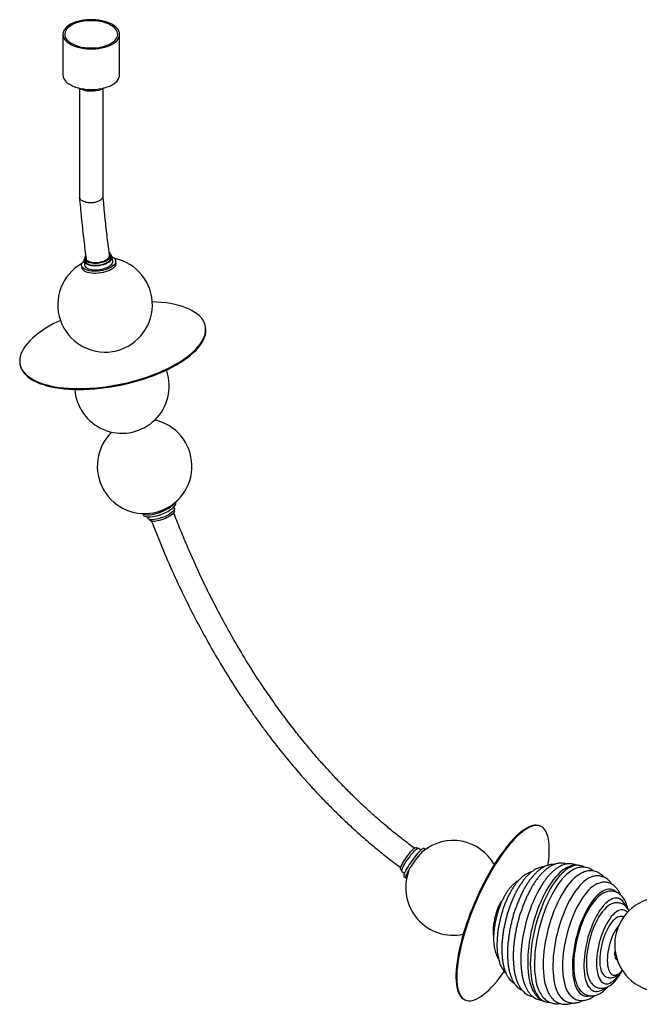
# Paper-space layout '_Trimétrica' of a CAD drawing. Header units: millimetres. Extents: x -807 to 289, y -387 to 652.
# Tile 1 of 2: x -807 to -153, y -387 to 652. Entities that reach past the tile are written whole.
import ezdxf

# ---------------------------------------------------------------- set-up
doc = ezdxf.new("R2010")
doc.units = ezdxf.units.MM

psp = doc.layouts.new('_Trimétrica')

# ---------------------------------------------------------------- linework, layer by layer
at = {"color": 7, "linetype": 'Continuous', "lineweight": 25}
for p, q in [((-761.8, 636.8), (-761.8, 594)), ((-701.8, 594), (-701.8, 636.8)), ((-744.3, 579.4), (-744.3, 465)), ((-719.3, 465.8), (-719.3, 579.4)), ((-739.4, 397.5), (-738.8, 393.1)), ((-738.7, 399.8), (-738.4, 397.6)), ((-710.7, 401.4), (-711, 403.6)), ((-709.1, 397.2), (-709.7, 401.6)), ((-705.7, 395.4), (-706, 397.6)), ((-742, 392.6), (-741.7, 390.4)), ((-611, 327.9), (-611.2, 328.8)), ((-807.1, 288.3), (-806.9, 287.4)), ((-643.9, 136.5), (-644.4, 137.8)), ((-642.6, 142), (-642.9, 142.8)), ((-677.2, 130.8), (-676.6, 129.2)), ((-672.5, 127.2), (-672, 125.9)), ((-644, 133.9), (-644.2, 134.4)), ((-670.4, 124.6), (-670.2, 124.1)), ((-256.9, -199.5), (-257.8, -199.1)), ((-387.4, -223), (-388.8, -222)), ((-383.4, -224.6), (-386.1, -222.6)), ((-378.7, -224), (-380.3, -222.9)), ((-405, -244.8), (-403.6, -245.7)), ((-403.6, -247.1), (-400.8, -249)), ((-401.4, -252.5), (-399.4, -253.9)), ((-178.5, -335.4), (-177.4, -335.5)), ((-177.7, -338.8), (-177.1, -336.9)), ((-337.3, -382.6), (-336.4, -383))]:
    psp.add_line(p, q, dxfattribs=at)
at = {"color": 7, "linetype": 'Continuous', "lineweight": 25, "flags": 128}
for points in [[(-745.8, 623.1), (-742.8, 622.4), (-739.8, 621.9), (-736.6, 621.6), (-733.4, 621.4), (-730.1, 621.4), (-726.9, 621.6), (-723.7, 621.9), (-720.6, 622.5), (-717.7, 623.2), (-714.9, 624), (-712.3, 625.1), (-710, 626.2), (-707.9, 627.5), (-706.1, 628.9), (-704.5, 630.4), (-703.4, 631.9), (-702.5, 633.5), (-702, 635.2), (-701.8, 636.8), (-702, 638.5), (-702.5, 640.2), (-703.4, 641.8), (-704.6, 643.3), (-706.1, 644.8), (-708, 646.2), (-710.1, 647.5), (-712.4, 648.6), (-715, 649.6), (-717.8, 650.5), (-720.7, 651.2), (-723.8, 651.7), (-727, 652.1), (-730.2, 652.2), (-733.5, 652.2), (-736.7, 652.1), (-739.9, 651.7), (-743, 651.2), (-745.9, 650.4), (-748.7, 649.6), (-751.3, 648.6), (-753.6, 647.4), (-755.7, 646.1), (-757.5, 644.8), (-759.1, 643.3), (-760.2, 641.7), (-761.1, 640.1), (-761.6, 638.5), (-761.8, 636.8), (-761.6, 635.1), (-761.1, 633.5), (-760.2, 631.8), (-759, 630.3), (-757.5, 628.8), (-755.6, 627.4), (-753.5, 626.2), (-751.2, 625), (-748.6, 624), (-745.8, 623.1)], [(-744.9, 624.1), (-742, 623.4), (-739, 622.9), (-736, 622.5), (-732.8, 622.4), (-729.7, 622.4), (-726.6, 622.6), (-723.5, 623), (-720.6, 623.6), (-717.8, 624.3), (-715.2, 625.2), (-712.7, 626.2), (-710.6, 627.4), (-708.7, 628.7), (-707, 630.1), (-705.7, 631.6), (-704.7, 633.1), (-704.1, 634.7), (-703.8, 636.3), (-703.9, 637.9), (-704.3, 639.5), (-705, 641.1), (-706.1, 642.6), (-707.6, 644), (-709.3, 645.4), (-711.3, 646.6), (-713.5, 647.7), (-716, 648.7), (-718.7, 649.6), (-721.6, 650.2), (-724.6, 650.7), (-727.6, 651.1), (-730.8, 651.2), (-733.9, 651.2), (-737, 651), (-740.1, 650.6), (-743, 650), (-745.8, 649.3), (-748.4, 648.4), (-750.9, 647.4), (-753, 646.2), (-754.9, 644.9), (-756.6, 643.5), (-757.9, 642.1), (-758.8, 640.5), (-759.5, 639), (-759.8, 637.3), (-759.7, 635.7), (-759.3, 634.1), (-758.5, 632.6), (-757.5, 631), (-756, 629.6), (-754.3, 628.2), (-752.3, 627), (-750, 625.9), (-747.6, 624.9), (-744.9, 624.1)], [(-761.8, 594), (-761.8, 593.9), (-761.6, 592.3), (-761.1, 590.6), (-760.2, 589), (-759, 587.4), (-757.5, 586), (-755.6, 584.6), (-753.5, 583.3), (-751.2, 582.2), (-748.6, 581.1), (-745.8, 580.3)], [(-745.8, 580.3), (-742.8, 579.6), (-739.8, 579.1), (-736.6, 578.7), (-733.4, 578.5), (-730.1, 578.5), (-726.9, 578.7), (-723.7, 579.1), (-720.6, 579.6), (-717.7, 580.3), (-714.9, 581.2), (-712.3, 582.2), (-710, 583.3), (-707.9, 584.6), (-706.1, 586), (-704.5, 587.5), (-703.4, 589), (-702.5, 590.7), (-702, 592.3), (-701.8, 594)], [(-718.1, 580.2), (-718.5, 580), (-720.1, 579), (-722.1, 578.2), (-724.2, 577.6), (-726.5, 577.1), (-728.9, 576.8), (-731.4, 576.6), (-733.8, 576.7), (-736.3, 576.9), (-738.6, 577.4), (-740.8, 578), (-742.8, 578.7), (-744.6, 579.6), (-745.5, 580.2)], [(-733.4, 395.8), (-731.5, 395.4), (-729.5, 395.2), (-727.3, 395.2), (-725.1, 395.3), (-722.9, 395.6), (-720.7, 396.1), (-718.7, 396.7), (-716.7, 397.4), (-715, 398.3), (-713.6, 399.2), (-712.5, 400.2), (-711.6, 401.3), (-711.1, 402.3), (-711, 403.4), (-711.2, 404.4), (-711.8, 405.3), (-712.7, 406.1)], [(-709.7, 401.8), (-709.4, 401.6), (-708, 400.8), (-707, 399.8), (-706.3, 398.8), (-706, 397.6), (-706, 396.5), (-706.3, 395.3), (-707, 394.1), (-708, 392.9), (-709.4, 391.8), (-711, 390.7), (-712.9, 389.7), (-714.9, 388.9), (-717.2, 388.1), (-719.6, 387.5), (-722.1, 387), (-724.6, 386.7), (-727.1, 386.6), (-729.5, 386.6), (-731.9, 386.8), (-734, 387.1), (-736, 387.6), (-737.8, 388.3), (-739.3, 389), (-740.4, 389.9), (-741.3, 390.9), (-741.8, 392), (-742, 393.2), (-741.8, 394.3), (-741.3, 395.5), (-740.4, 396.7), (-739.4, 397.7)], [(-705.7, 395.4), (-705.7, 394.3), (-706, 393.1), (-706.7, 391.9), (-707.7, 390.7), (-709.1, 389.6), (-710.7, 388.5), (-712.5, 387.5), (-714.6, 386.7), (-716.9, 385.9), (-719.3, 385.3), (-721.8, 384.8), (-724.3, 384.5), (-726.8, 384.4), (-729.2, 384.4), (-731.6, 384.6), (-733.7, 384.9), (-735.7, 385.4), (-737.5, 386.1), (-739, 386.8), (-740.1, 387.7), (-741, 388.7), (-741.5, 389.8), (-741.7, 390.4)], [(-738.7, 400.1), (-739.3, 399.1), (-739.5, 398), (-739.3, 397), (-738.8, 396), (-738, 395.1), (-736.8, 394.3), (-735.4, 393.6), (-733.7, 393.1)], [(-737.7, 402.8), (-737.7, 402.7), (-738.4, 401.7), (-738.7, 400.6), (-738.7, 399.6), (-738.3, 398.6), (-737.5, 397.7), (-736.4, 396.9), (-735, 396.3), (-733.4, 395.8)], [(-738.4, 397.6), (-738.4, 397.4), (-738, 396.4), (-737.2, 395.5), (-736.1, 394.7), (-734.7, 394.1), (-733.1, 393.5)], [(-737.3, 400), (-737, 399.1), (-736.3, 398.3), (-735.3, 397.5), (-734, 396.9), (-732.5, 396.4)], [(-733.7, 393.1), (-731.8, 392.7), (-729.8, 392.5), (-727.6, 392.5), (-725.3, 392.6), (-723, 392.8), (-720.8, 393.3), (-718.6, 393.9), (-716.6, 394.6), (-714.8, 395.4), (-713.2, 396.3), (-711.9, 397.3), (-710.8, 398.4), (-710.1, 399.4), (-709.7, 400.5), (-709.7, 401.6), (-710, 402.6), (-710.7, 403.5), (-711.1, 403.9)], [(-733.1, 393.5), (-731.2, 393.2), (-729.2, 393), (-727, 392.9), (-724.8, 393.1), (-722.6, 393.4), (-720.4, 393.9), (-718.4, 394.5), (-716.4, 395.2), (-714.7, 396.1), (-713.3, 397), (-712.1, 398), (-711.3, 399.1), (-710.8, 400.1), (-710.7, 401.2), (-710.7, 401.4)], [(-733.1, 388.7), (-731.2, 388.3), (-729.2, 388.1), (-727, 388), (-724.7, 388.2), (-722.4, 388.4), (-720.2, 388.9), (-718, 389.4), (-716, 390.2), (-714.2, 391), (-712.6, 391.9), (-711.3, 392.9), (-710.2, 394), (-709.5, 395), (-709.1, 396.1), (-709.1, 397.2)], [(-732.5, 396.4), (-730.7, 396), (-728.8, 395.9), (-726.8, 395.9), (-724.7, 396), (-722.6, 396.3), (-720.5, 396.8), (-718.6, 397.4), (-716.9, 398.2), (-715.4, 399), (-714.2, 400), (-713.3, 400.9), (-712.7, 401.9), (-712.5, 402.9), (-712.5, 403.4)], [(-738.8, 393.1), (-738.7, 392.5), (-738.2, 391.6), (-737.4, 390.7), (-736.2, 389.9), (-734.8, 389.2), (-733.1, 388.7)], [(-755.7, 263), (-750.4, 262.7), (-745.1, 262.7), (-739.6, 262.7), (-734, 263), (-728.3, 263.3), (-722.6, 263.9), (-716.8, 264.6), (-711, 265.5), (-705.2, 266.5), (-699.3, 267.6), (-693.6, 268.9), (-687.9, 270.4), (-682.2, 272), (-676.7, 273.7), (-671.2, 275.5), (-665.9, 277.4), (-660.8, 279.5), (-655.8, 281.7), (-651, 283.9), (-646.4, 286.2), (-642, 288.7), (-637.9, 291.1), (-634, 293.7), (-630.4, 296.3), (-627, 298.9), (-624, 301.6), (-621.2, 304.3), (-618.8, 307), (-616.6, 309.7), (-614.8, 312.5), (-613.4, 315.2), (-612.2, 317.8), (-611.4, 320.5), (-611, 323.1), (-610.9, 325.7), (-611.1, 328.1), (-611.7, 330.6), (-612.6, 332.9), (-613.9, 335.2), (-615.4, 337.3), (-617.4, 339.4), (-619.6, 341.4), (-622.2, 343.2), (-625.1, 344.9), (-628.2, 346.5), (-631.7, 348), (-635.4, 349.3), (-639.4, 350.5), (-643.6, 351.5), (-648, 352.4), (-652.7, 353.1), (-657.6, 353.7), (-662.6, 354.1), (-667.3, 354.4)], [(-764.3, 334.6), (-767.3, 333.2), (-771.9, 330.9), (-776.3, 328.5), (-780.4, 326), (-784.3, 323.4), (-787.9, 320.8), (-791.3, 318.2), (-794.3, 315.5), (-797.1, 312.8), (-799.5, 310.1), (-801.6, 307.4), (-803.5, 304.7), (-804.9, 302), (-806.1, 299.3), (-806.9, 296.6), (-807.3, 294), (-807.4, 291.5), (-807.2, 289), (-806.6, 286.5), (-805.7, 284.2), (-804.4, 281.9), (-802.8, 279.8), (-800.9, 277.7), (-798.7, 275.7), (-796.1, 273.9), (-793.2, 272.2), (-790.1, 270.6), (-786.6, 269.1), (-782.9, 267.8), (-778.9, 266.6), (-774.7, 265.6), (-770.2, 264.7), (-765.6, 264), (-760.7, 263.4), (-755.7, 263)], [(-755.5, 262.1), (-750.3, 261.9), (-744.9, 261.8), (-739.4, 261.8), (-733.8, 262.1), (-728.2, 262.5), (-722.4, 263), (-716.6, 263.7), (-710.8, 264.6), (-705, 265.6), (-699.2, 266.8), (-693.4, 268.1), (-687.7, 269.5), (-682, 271.1), (-676.5, 272.8), (-671, 274.6), (-665.7, 276.6), (-660.6, 278.6), (-655.6, 280.8), (-650.8, 283), (-646.2, 285.4), (-641.8, 287.8), (-637.7, 290.3), (-633.8, 292.8), (-630.2, 295.4), (-626.8, 298), (-623.8, 300.7), (-621, 303.4), (-618.6, 306.1), (-616.4, 308.9), (-614.6, 311.6), (-613.2, 314.3), (-612, 317), (-611.2, 319.6), (-610.8, 322.2), (-610.7, 324.8), (-610.9, 327.3), (-611, 327.9)], [(-806.9, 287.4), (-806.4, 285.7), (-805.5, 283.3), (-804.2, 281.1), (-802.6, 278.9), (-800.7, 276.8), (-798.5, 274.9), (-795.9, 273), (-793, 271.3), (-789.9, 269.7), (-786.4, 268.2), (-782.7, 266.9), (-778.7, 265.7), (-774.5, 264.7), (-770.1, 263.8), (-765.4, 263.1), (-760.5, 262.5), (-755.5, 262.1)], [(-650.9, 277.3), (-652, 281.3), (-652.4, 282.3)], [(-677, 130.8), (-676.9, 130.6), (-676.1, 130.1), (-674.9, 129.7), (-673.5, 129.5), (-671.8, 129.4), (-669.9, 129.5), (-667.9, 129.7), (-665.6, 130.1), (-663.3, 130.7), (-660.9, 131.4), (-658.5, 132.2), (-656.2, 133.1), (-653.9, 134.2), (-651.8, 135.3), (-649.8, 136.4), (-648, 137.6), (-646.5, 138.8), (-645.3, 139.9), (-644.3, 141.1), (-643.7, 142.1)], [(-676.6, 129.2), (-676.6, 129.1), (-676.1, 128.4), (-675.2, 127.9), (-674.1, 127.5), (-672.7, 127.2), (-671, 127.2), (-669.1, 127.2), (-667, 127.5), (-664.8, 127.9), (-662.5, 128.5), (-660.1, 129.2), (-657.7, 130), (-655.4, 130.9), (-653.1, 132), (-650.9, 133), (-649, 134.2), (-647.2, 135.4), (-645.7, 136.6), (-644.4, 137.7), (-643.5, 138.8), (-642.8, 139.9), (-642.5, 140.9), (-642.5, 141.8), (-642.6, 142)], [(-643.9, 136.5), (-643.8, 136.2), (-643.9, 135.4), (-644.2, 134.4), (-644.9, 133.5), (-645.9, 132.4), (-647.2, 131.4), (-648.7, 130.3), (-650.5, 129.2), (-652.4, 128.2), (-654.5, 127.3), (-656.6, 126.5), (-658.8, 125.7), (-660.9, 125.1), (-663, 124.7), (-665, 124.4)], [(-665, 124.4), (-666.7, 124.2), (-668.3, 124.2), (-669.7, 124.4), (-670.8, 124.8), (-671.5, 125.3), (-672, 125.9), (-672, 125.9)], [(-644, 133.9), (-643.9, 133.4), (-644.1, 132.5), (-644.6, 131.6), (-645.4, 130.6), (-646.5, 129.6), (-647.9, 128.6), (-649.6, 127.5), (-651.4, 126.5), (-653.4, 125.6), (-655.5, 124.7), (-657.6, 124), (-659.7, 123.4), (-661.7, 122.9), (-663.6, 122.6)], [(-663.6, 122.6), (-665.4, 122.5), (-666.9, 122.5), (-668.2, 122.7), (-669.2, 123.1), (-669.9, 123.6), (-670.2, 124.1)], [(-257.8, -199.1), (-259.2, -198.6), (-261.1, -198.3), (-263.1, -198.3), (-265.2, -198.7), (-267.4, -199.3), (-269.8, -200.3), (-272.2, -201.7), (-274.7, -203.3), (-277.3, -205.2), (-280, -207.4), (-282.7, -210), (-285.5, -212.8), (-288.4, -215.9), (-291.2, -219.2), (-294.1, -222.8), (-297, -226.7), (-299.9, -230.7), (-302.8, -235), (-305.6, -239.5), (-308.5, -244.1), (-311.3, -249), (-314, -253.9), (-316.7, -259), (-319.4, -264.2), (-321.9, -269.5), (-324.4, -274.9), (-326.8, -280.3), (-329, -285.8), (-331.2, -291.3), (-333.2, -296.8), (-335.1, -302.2), (-336.9, -307.7), (-338.6, -313), (-340.1, -318.3), (-341.4, -323.5), (-342.6, -328.6), (-343.7, -333.5), (-344.5, -338.3), (-345.2, -342.9), (-345.8, -347.4), (-346.2, -351.6), (-346.4, -355.7), (-346.4, -359.5), (-346.3, -363), (-345.9, -366.3), (-345.5, -369.4), (-344.8, -372.1)], [(-249.2, -240.6), (-248.9, -239.1), (-248.4, -234.7), (-248, -230.5), (-247.8, -226.4), (-247.8, -222.6), (-247.9, -219.1), (-248.2, -215.7), (-248.7, -212.7), (-249.4, -209.9), (-250.2, -207.5), (-251.2, -205.3), (-252.3, -203.4), (-253.6, -201.8), (-255, -200.5), (-256.6, -199.6), (-258.4, -199), (-260.2, -198.7), (-262.2, -198.7), (-264.3, -199), (-266.6, -199.7), (-268.9, -200.7), (-271.3, -202), (-273.9, -203.7), (-276.5, -205.6), (-279.1, -207.8), (-281.9, -210.4), (-284.7, -213.2), (-287.5, -216.3), (-290.3, -219.6), (-293.2, -223.2), (-296.1, -227), (-299, -231.1), (-301.9, -235.4), (-304.8, -239.9), (-307.6, -244.5), (-310.4, -249.3), (-313.2, -254.3), (-315.9, -259.4), (-318.5, -264.6), (-321, -269.9), (-323.5, -275.3), (-325.9, -280.7), (-328.2, -286.2), (-330.3, -291.7), (-332.4, -297.1), (-334.3, -302.6), (-336.1, -308), (-337.7, -313.4), (-339.2, -318.7), (-340.5, -323.9), (-341.7, -329), (-342.8, -333.9), (-343.7, -338.7), (-344.4, -343.3), (-344.9, -347.8), (-345.3, -352), (-345.5, -356), (-345.5, -359.8), (-345.4, -363.4), (-345.1, -366.7), (-344.6, -369.8), (-343.9, -372.5)], [(-405, -244.8), (-405, -244.8), (-405.1, -244.4), (-405.1, -243.8), (-404.8, -242.9), (-404.4, -241.7), (-403.7, -240.4), (-402.9, -238.8), (-401.9, -237.2), (-400.7, -235.4), (-399.5, -233.5), (-398.2, -231.7), (-396.9, -229.9), (-395.6, -228.2), (-394.3, -226.6), (-393, -225.2), (-391.9, -224.1), (-390.9, -223.1), (-390.1, -222.5), (-389.4, -222.1), (-388.9, -222), (-388.8, -222)], [(-403.6, -247.1), (-403.6, -247), (-403.8, -246.6), (-403.7, -245.9), (-403.4, -244.9), (-402.9, -243.7), (-402.2, -242.3), (-401.3, -240.7), (-400.3, -239), (-399.2, -237.2), (-397.9, -235.3), (-396.6, -233.4), (-395.3, -231.6), (-393.9, -229.8), (-392.6, -228.2), (-391.3, -226.7), (-390.1, -225.4), (-389, -224.3), (-388, -223.5), (-387.2, -222.9), (-386.6, -222.6), (-386.2, -222.6), (-386.1, -222.6)], [(-380.3, -222.9), (-380.3, -222.9), (-380.8, -222.9), (-381.4, -223.1), (-382.2, -223.6), (-383.2, -224.4), (-384.3, -225.5), (-385.6, -226.8), (-387, -228.3), (-388.4, -230), (-389.9, -231.9), (-391.4, -233.8), (-392.9, -235.9), (-394.3, -238), (-395.7, -240), (-397, -242), (-398.2, -244), (-399.2, -245.8)], [(-379.6, -224.7), (-380.2, -225.1), (-381.2, -225.9), (-382.3, -226.9), (-383.6, -228.3), (-385, -229.8), (-386.4, -231.5), (-387.9, -233.3), (-389.4, -235.3), (-390.9, -237.3), (-392.3, -239.4), (-393.7, -241.5), (-395, -243.5), (-396.2, -245.4), (-397.2, -247.2)], [(-399.2, -245.8), (-400.1, -247.5), (-400.8, -248.9), (-401.2, -250.2), (-401.5, -251.2), (-401.6, -251.9), (-401.5, -252.4), (-401.4, -252.5)], [(-397.2, -247.2), (-398.1, -248.9), (-398.7, -250.4), (-399.2, -251.6), (-399.5, -252.6), (-399.6, -253.4), (-399.5, -253.8), (-399.1, -254), (-398.6, -253.9), (-398.2, -253.8)], [(-232.7, -245.3), (-234.1, -246.3), (-236.5, -248.3), (-238.8, -250.6), (-241.2, -253.2), (-243.5, -256), (-245.8, -259.2), (-248.1, -262.6), (-250.3, -266.2), (-252.4, -270.1), (-254.5, -274.2), (-256.4, -278.4), (-258.3, -282.9), (-260.1, -287.4), (-261.7, -292.1), (-263.3, -296.9), (-264.7, -301.7), (-266, -306.6), (-267.1, -311.6), (-268.1, -316.5), (-268.9, -321.4), (-269.5, -326.3), (-270.1, -331.1), (-270.4, -335.8), (-270.6, -340.4), (-270.6, -344.8), (-270.5, -349.1), (-270.1, -353.2), (-269.7, -357.1), (-269, -360.8), (-268.2, -364.3), (-267.3, -367.5), (-266.2, -370.4), (-265, -372.9)], [(-214.8, -241.1), (-216.5, -240.8), (-218.6, -240.7), (-220.8, -241), (-223.1, -241.6), (-225.4, -242.6), (-227.7, -243.9), (-230.1, -245.5), (-232.5, -247.5), (-234.9, -249.7), (-237.2, -252.3), (-239.6, -255.1), (-241.9, -258.3), (-244.2, -261.6), (-246.5, -265.3), (-248.6, -269.1), (-250.7, -273.2), (-252.8, -277.5), (-254.7, -281.9), (-256.5, -286.5), (-258.2, -291.2), (-259.8, -296), (-261.3, -300.8), (-262.6, -305.8), (-263.8, -310.8), (-264.8, -315.8), (-265.7, -320.7), (-266.4, -325.7), (-267, -330.5), (-267.4, -335.3), (-267.7, -340), (-267.8, -344.6), (-267.7, -349), (-267.4, -353.2), (-267, -357.3), (-266.5, -361.1), (-265.7, -364.7), (-264.9, -368.1), (-263.8, -371.2), (-262.6, -374), (-261.3, -376.5), (-259.9, -378.7), (-258.3, -380.6), (-256.6, -382.2), (-254.8, -383.5), (-252.8, -384.4), (-251.4, -384.9)], [(-222.8, -245.5), (-224.6, -246.5), (-226.9, -248.2), (-229.3, -250.1), (-231.7, -252.4), (-234, -255), (-236.3, -257.9), (-238.6, -261), (-240.9, -264.4), (-243.1, -268.1), (-245.2, -271.9), (-247.3, -276), (-249.3, -280.3), (-251.1, -284.7), (-252.9, -289.3), (-254.6, -293.9), (-256.1, -298.7), (-257.5, -303.6), (-258.8, -308.5), (-259.9, -313.4), (-260.9, -318.3), (-261.7, -323.3), (-262.4, -328.1), (-262.9, -332.9), (-263.2, -337.6), (-263.4, -342.2), (-263.4, -346.7), (-263.3, -351), (-263, -355.1), (-262.5, -359), (-261.8, -362.7), (-261.1, -366.1), (-260.1, -369.3), (-259, -372.3), (-257.8, -374.9), (-256.5, -377.1)], [(-217.7, -251.3), (-219.2, -252.4), (-221.5, -254.4), (-223.8, -256.7), (-226.1, -259.3), (-228.4, -262.2), (-230.6, -265.3), (-232.8, -268.7), (-235, -272.4), (-237.1, -276.2), (-239.1, -280.3), (-241, -284.5), (-242.8, -288.9), (-244.5, -293.4), (-246.1, -298), (-247.6, -302.7), (-248.9, -307.5), (-250.1, -312.3), (-251.1, -317.2), (-252.1, -322), (-252.8, -326.8), (-253.4, -331.6), (-253.8, -336.3), (-254.1, -340.8), (-254.2, -345.3), (-254.2, -349.6), (-254, -353.7), (-253.6, -357.7), (-253.1, -361.4), (-252.4, -365), (-251.5, -368.2), (-250.5, -371.2), (-249.4, -374), (-249, -374.7)], [(-202.7, -252.8), (-204, -253.3), (-206.3, -254.4), (-208.5, -255.8), (-210.8, -257.6), (-213.1, -259.6), (-215.4, -262), (-217.7, -264.7), (-219.9, -267.6), (-222.1, -270.8), (-224.3, -274.3), (-226.4, -278), (-228.4, -281.9), (-230.3, -286), (-232.2, -290.2), (-233.9, -294.6), (-235.5, -299.2), (-237, -303.8), (-238.4, -308.5), (-239.6, -313.2), (-240.7, -318), (-241.6, -322.8), (-242.4, -327.6), (-243.1, -332.3), (-243.5, -336.9), (-243.8, -341.5), (-244, -345.9), (-243.9, -350.2), (-243.8, -354.3), (-243.4, -358.2), (-242.9, -361.9), (-242.2, -365.4), (-241.4, -368.6), (-240.4, -371.6), (-239.3, -374.3), (-238, -376.7), (-236.6, -378.9), (-235.4, -380.3)], [(-256, -262), (-256.4, -262.7), (-258.6, -266.3), (-260.7, -270.2), (-262.7, -274.2), (-264.6, -278.5), (-266.4, -282.8), (-268.1, -287.4), (-269.7, -292), (-271.2, -296.7), (-272.5, -301.5), (-273.7, -306.3), (-274.8, -311.2), (-275.7, -316), (-276.4, -320.8), (-277, -325.6), (-277.5, -330.2), (-277.7, -334.8), (-277.8, -339.3), (-277.8, -343.6), (-277.7, -345)], [(-196.8, -260.1), (-197.6, -260.4), (-199.7, -261.6), (-201.9, -263.1), (-204.1, -265), (-206.3, -267.1), (-208.5, -269.5), (-210.7, -272.2), (-212.8, -275.2), (-214.9, -278.5), (-216.9, -282), (-218.9, -285.6), (-220.7, -289.5), (-222.5, -293.6), (-224.2, -297.8), (-225.8, -302.1), (-227.2, -306.5), (-228.5, -311.1), (-229.7, -315.6), (-230.8, -320.2), (-231.7, -324.8), (-232.4, -329.4), (-233, -333.9), (-233.4, -338.3), (-233.7, -342.7), (-233.8, -346.9), (-233.7, -350.9), (-233.5, -354.8), (-233.1, -358.5), (-232.5, -362), (-231.8, -365.3), (-231, -368.3), (-229.9, -371), (-228.8, -373.5), (-227.5, -375.6), (-226.7, -376.7)], [(-177.1, -268.9), (-177.9, -268.2), (-179.5, -267.1), (-181.2, -266.4), (-183, -266), (-184.9, -265.9), (-186.9, -266.2), (-188.9, -266.9), (-191, -267.9), (-193.1, -269.2), (-195.2, -270.8), (-197.4, -272.8), (-199.5, -275.1), (-201.6, -277.7), (-203.6, -280.5), (-205.7, -283.6), (-207.6, -286.9), (-209.5, -290.5), (-211.3, -294.3), (-213, -298.2), (-214.6, -302.3), (-216.1, -306.5), (-217.5, -310.8), (-218.8, -315.1), (-219.9, -319.6), (-220.8, -324), (-221.6, -328.4), (-222.3, -332.8), (-222.7, -337.1), (-223.1, -341.4), (-223.2, -345.5), (-223.2, -349.5), (-223, -353.3), (-222.7, -356.9), (-222.2, -360.3), (-221.5, -363.5), (-220.7, -366.4), (-219.7, -369), (-218.6, -371.4), (-217.3, -373.5), (-215.9, -375.2), (-214.4, -376.6), (-212.8, -377.7), (-211.1, -378.5), (-209.2, -378.9), (-207.3, -378.9), (-205.4, -378.6), (-205, -378.5)], [(-192, -270.9), (-193.9, -272.2), (-196, -273.9), (-198, -275.9), (-200.1, -278.3), (-202.1, -280.9), (-204.1, -283.8), (-206.1, -286.9), (-208, -290.3), (-209.8, -293.8), (-211.5, -297.6), (-213.1, -301.5), (-214.6, -305.6), (-216, -309.7), (-217.3, -314), (-218.4, -318.3), (-219.4, -322.6), (-220.2, -327), (-220.9, -331.3), (-221.4, -335.5), (-221.7, -339.7), (-221.9, -343.7), (-221.9, -347.6), (-221.8, -351.3), (-221.4, -354.9), (-221, -358.2), (-220.3, -361.4), (-219.5, -364.2), (-218.6, -366.8), (-217.5, -369.1), (-217.2, -369.6)], [(-167, -283.9), (-168, -281.7), (-169.2, -279.8), (-170.5, -278.3), (-171.9, -277), (-173.5, -276.1), (-175.1, -275.5), (-176.9, -275.3), (-178.7, -275.4), (-180.5, -275.9), (-182.4, -276.7), (-184.4, -277.8), (-186.4, -279.3), (-188.3, -281.1), (-190.3, -283.1), (-192.3, -285.5), (-194.2, -288.2), (-196.1, -291.1), (-197.9, -294.2), (-199.6, -297.6), (-201.3, -301.2), (-202.9, -304.9), (-204.3, -308.7), (-205.6, -312.7), (-206.9, -316.7), (-207.9, -320.8), (-208.9, -325), (-209.6, -329.1), (-210.3, -333.2), (-210.7, -337.2), (-211, -341.2), (-211.2, -345), (-211.1, -348.7), (-211, -352.2), (-210.6, -355.5), (-210.1, -358.7), (-209.4, -361.5), (-208.6, -364.1), (-207.6, -366.5), (-206.5, -368.5), (-205.2, -370.2), (-203.8, -371.7), (-202.4, -372.7), (-200.8, -373.5), (-199.1, -373.9), (-197.3, -374), (-195.5, -373.7), (-193.6, -373), (-191.6, -372.1), (-189.7, -370.8), (-188.7, -370)], [(-183, -282), (-184, -282.5), (-185.8, -283.8), (-187.7, -285.3), (-189.5, -287.2), (-191.4, -289.4), (-193.2, -291.8), (-195, -294.5), (-196.7, -297.5), (-198.3, -300.6), (-199.9, -304), (-201.3, -307.5), (-202.7, -311.1), (-203.9, -314.9), (-205, -318.7), (-206, -322.5), (-206.8, -326.4), (-207.5, -330.3), (-208, -334.1), (-208.3, -337.9), (-208.5, -341.5), (-208.6, -345), (-208.4, -348.4), (-208.1, -351.5), (-207.7, -354.5), (-207, -357.2), (-206.3, -359.7), (-205.3, -361.9), (-204.3, -363.8), (-203.9, -364.3)], [(-165.2, -290.4), (-166, -289.6), (-167.3, -288.7), (-168.8, -288), (-170.3, -287.7), (-171.9, -287.7), (-173.5, -288.1), (-175.2, -288.8), (-176.9, -289.9), (-178.7, -291.2), (-180.4, -292.9), (-182.2, -294.9), (-183.9, -297.2), (-185.6, -299.7), (-187.2, -302.5), (-188.7, -305.4), (-190.2, -308.6), (-191.6, -311.9), (-192.8, -315.4), (-194, -318.9), (-195, -322.6), (-195.8, -326.2), (-196.6, -329.9), (-197.1, -333.5), (-197.5, -337.1), (-197.8, -340.6), (-197.9, -343.9), (-197.8, -347.2), (-197.5, -350.2), (-197.1, -353), (-196.6, -355.6), (-195.8, -358), (-195, -360), (-194, -361.8), (-192.8, -363.3), (-191.6, -364.4), (-190.2, -365.3), (-188.7, -365.7), (-187.2, -365.9), (-185.6, -365.7), (-183.9, -365.1), (-182.2, -364.2), (-180.4, -363), (-178.7, -361.5), (-176.9, -359.7), (-175.2, -357.5), (-173.5, -355.1), (-173.3, -354.9)], [(-172.6, -294.7), (-172.8, -294.7), (-174.3, -295), (-175.8, -295.6), (-177.4, -296.6), (-179, -297.9), (-180.6, -299.5), (-182.2, -301.4), (-183.8, -303.6), (-185.3, -306), (-186.7, -308.7), (-188.1, -311.5), (-189.3, -314.6), (-190.5, -317.7), (-191.5, -321), (-192.4, -324.3), (-193.1, -327.7), (-193.7, -331), (-194.1, -334.3), (-194.4, -337.5), (-194.5, -340.6), (-194.4, -343.5), (-194.2, -346.3), (-193.8, -348.9), (-193.2, -351.2), (-192.5, -353.2), (-191.6, -354.9), (-190.6, -356.4), (-189.5, -357.5), (-188.8, -358)], [(-174.4, -304.4), (-175, -305.1), (-176.5, -307), (-177.9, -309.2), (-179.2, -311.7), (-180.5, -314.3), (-181.7, -317.1), (-182.8, -320), (-183.8, -323.1), (-184.6, -326.2), (-185.3, -329.3), (-185.8, -332.4), (-186.2, -335.5), (-186.4, -338.5), (-186.5, -341.4), (-186.4, -344.1), (-186.1, -346.6), (-185.7, -348.9), (-185.1, -350.9), (-184.3, -352.7), (-183.4, -354.2), (-182.4, -355.3), (-181.3, -356.2), (-180.1, -356.7), (-178.8, -356.8), (-177.4, -356.6), (-175.9, -356.1), (-174.4, -355.2), (-172.9, -354), (-171.4, -352.5), (-170.7, -351.6)], [(-178.6, -331.4), (-178.7, -332.8), (-178.7, -334.7), (-178.5, -336.4), (-178.1, -337.8), (-177.7, -339), (-177, -339.8), (-176.3, -340.4), (-176, -340.5)], [(-343.9, -372.5), (-343.1, -375), (-342.1, -377.2), (-341, -379.1), (-339.7, -380.7), (-338.3, -381.9), (-336.7, -382.9), (-334.9, -383.5), (-333.1, -383.8), (-331.1, -383.8), (-329, -383.4), (-326.7, -382.7), (-324.4, -381.7), (-322, -380.4), (-319.4, -378.8), (-316.8, -376.9), (-314.2, -374.6), (-311.4, -372.1), (-308.7, -369.3), (-305.8, -366.2), (-303, -362.9), (-300.1, -359.3), (-297.2, -355.4), (-295.3, -352.7)], [(-344.8, -372.1), (-344, -374.6), (-343, -376.8), (-341.9, -378.7), (-340.6, -380.3), (-339.1, -381.5), (-337.5, -382.5), (-337.3, -382.6)]]:
    psp.add_lwpolyline(points, dxfattribs=at)
at = {"color": 7, "linetype": 'Continuous', "lineweight": 25}
for centre, start, end in [((-717.2, 351.2), 119.2597, 78.7983), ((-699.4, 265.5), 184.1586, 13.7045), ((-675.4, 180.7), 134.1143, 77.5763), ((-349.4, -264.5), 29.5072, 129.0049), ((-349.4, -264.5), 160.0068, 282.4171), ((-128.6, -324.5), 23.1867, 346.2278)]:
    psp.add_arc(centre, 50, start, end, dxfattribs=at)
for points, knots in [([(-744.3, 464.7), (-743.6, 457.6), (-742.4, 443.4), (-740, 422.4), (-738.3, 407.7), (-737.2, 400.1), (-737.1, 399.3)], [0, 0, 0, 0, 0.328533, 0.652959, 0.962679, 1, 1, 1, 1]), ([(-737.6, 459.7), (-737.7, 459.7), (-738, 459.8), (-739, 460), (-740.4, 460.5), (-741.8, 461.3), (-742.9, 462.1), (-743.7, 463.1), (-744.2, 463.9), (-744.2, 464.5), (-744.2, 464.7)], [0, 0, 0, 0, 0.005881, 0.095213, 0.255003, 0.41942, 0.579211, 0.743635, 0.90317, 1, 1, 1, 1]), ([(-737.6, 459.7), (-737.6, 459.7), (-737.2, 459.6), (-736.2, 459.4), (-734.5, 459.2), (-732.4, 459.1), (-730.3, 459.2), (-728.2, 459.5), (-726.3, 459.9), (-724.5, 460.5), (-722.9, 461.3), (-721.5, 462.1), (-720.4, 463.1), (-719.7, 464.1), (-719.3, 465), (-719.3, 465.6), (-719.3, 465.8)], [0, 0, 0, 0, 0.0029777, 0.0482042, 0.1291044, 0.2123471, 0.2932479, 0.3764945, 0.4572647, 0.5403734, 0.6211262, 0.7042196, 0.7850029, 0.8681309, 0.9489792, 1, 1, 1, 1]), ([(-712.4, 403.2), (-712.6, 404.6), (-713.7, 412.6), (-715.4, 427.1), (-717.6, 446.6), (-718.7, 459.7), (-719.3, 466.1)], [0, 0, 0, 0, 0.070715, 0.376122, 0.693782, 1, 1, 1, 1]), ([(-390.3, -222.7), (-390.5, -222.5), (-394.2, -219.9), (-401.1, -214.5), (-411.3, -206.5), (-421.2, -198.3), (-430.7, -190.1), (-439.5, -182.2), (-447.8, -174.5), (-456.5, -166.1), (-465.8, -156.7), (-475.9, -146.1), (-485.9, -135.3), (-495.9, -123.8), (-506, -111.8), (-516.4, -98.8), (-527, -85), (-537.3, -70.8), (-549, -54.2), (-561.6, -35), (-574.8, -13.5), (-587, 7.8), (-598.3, 28.7), (-608.7, 49), (-618.1, 68.6), (-626.6, 87.5), (-634.4, 105.7), (-640.3, 120.3), (-643.6, 128.9), (-644.7, 131.6)], [0, 0, 0, 0, 0.001628, 0.030945, 0.058818, 0.088804, 0.116828, 0.142845, 0.16763, 0.192163, 0.223909, 0.255641, 0.289669, 0.322352, 0.357288, 0.394568, 0.434011, 0.473469, 0.51245, 0.570993, 0.628245, 0.684087, 0.738396, 0.791053, 0.841037, 0.889175, 0.935342, 0.979415, 1, 1, 1, 1]), ([(-668, 122.8), (-665.3, 115.8), (-659, 99.6), (-648.1, 74.1), (-636.3, 48.4), (-624.4, 24.6), (-612.8, 2.7), (-600.4, -19.2), (-589.2, -37.9), (-579.4, -53.3), (-571.6, -65.2), (-563.9, -76.5), (-556.4, -87.1), (-549.2, -97), (-542.3, -106.1), (-535.7, -114.7), (-529.3, -122.7), (-523, -130.4), (-516.5, -138.1), (-509.3, -146.4), (-501.3, -155.4), (-492.3, -165.2), (-482.6, -175.3), (-472.3, -185.6), (-461.9, -195.5), (-450.8, -205.7), (-438.9, -216.1), (-426.2, -226.7), (-414.9, -235.6), (-407.7, -240.9), (-404.8, -243)], [0, 0, 0, 0, 0.051143, 0.118545, 0.18682, 0.24119, 0.296151, 0.351644, 0.407612, 0.43972, 0.471067, 0.500796, 0.528956, 0.555594, 0.580315, 0.603644, 0.625616, 0.646763, 0.667815, 0.691408, 0.717481, 0.745972, 0.776817, 0.808758, 0.839618, 0.869386, 0.906474, 0.941855, 0.976746, 1, 1, 1, 1]), ([(-229.7, -239.4), (-229.9, -239.4), (-230.8, -239), (-232.5, -238.7), (-234.9, -238.4), (-237.2, -238.5), (-239.6, -238.9), (-242, -239.7), (-244.5, -240.7), (-247, -242), (-249.4, -243.6), (-251.9, -245.6), (-254.4, -247.9), (-256.8, -250.4), (-259.2, -253.2), (-261.5, -256.3), (-263.7, -259.5), (-265.9, -263), (-267.9, -266.6), (-269.9, -270.5), (-271.8, -274.4), (-273.6, -278.6), (-275.3, -282.8), (-276.9, -287.2), (-278.4, -291.6), (-279.8, -296.1), (-281, -300.7), (-282.1, -305.3), (-283.1, -309.9), (-283.9, -314.5), (-284.6, -319.1), (-285.2, -323.6), (-285.6, -328.1), (-285.8, -332.5), (-285.9, -336.8), (-285.8, -341), (-285.6, -345), (-285.2, -348.9), (-284.7, -352.7), (-284, -356.3), (-283.1, -359.7), (-282, -362.9), (-280.7, -365.9), (-279.3, -368.7), (-277.6, -371.2), (-275.8, -373.4), (-273.9, -375.3), (-271.8, -376.8), (-269.6, -378), (-267.4, -378.8), (-266, -379.1), (-265.3, -379.2)], [0, 0, 0, 0, 0.004577, 0.022729, 0.040788, 0.058933, 0.077399, 0.096384, 0.116025, 0.136368, 0.157347, 0.178797, 0.200519, 0.222337, 0.244112, 0.265799, 0.287383, 0.308866, 0.330257, 0.351569, 0.372814, 0.394003, 0.415148, 0.436258, 0.457342, 0.478409, 0.499465, 0.520519, 0.541576, 0.562642, 0.583725, 0.604832, 0.625973, 0.647156, 0.668393, 0.689695, 0.711074, 0.732547, 0.754126, 0.775826, 0.797651, 0.819594, 0.841616, 0.863583, 0.885302, 0.906536, 0.927073, 0.946824, 0.965852, 0.984327, 1, 1, 1, 1]), ([(-219.1, -240.6), (-219.7, -240.3), (-221, -239.8), (-223.2, -239.3), (-225.6, -239), (-228, -239.1), (-230.4, -239.5), (-232.8, -240.2), (-235.3, -241.2), (-237.7, -242.5), (-240.2, -244.1), (-242.7, -246), (-245.2, -248.3), (-247.7, -250.8), (-250.1, -253.6), (-252.4, -256.6), (-254.4, -259.4), (-255.5, -261.2), (-255.9, -261.9)], [0, 0, 0, 0, 0.050335, 0.109088, 0.167515, 0.226173, 0.285801, 0.347025, 0.410279, 0.475706, 0.543101, 0.611967, 0.681693, 0.751748, 0.821698, 0.89139, 0.960772, 1, 1, 1, 1]), ([(-266.6, -247.8), (-267.3, -248), (-268.8, -248.4), (-271, -249.3), (-273.2, -250.6), (-275.4, -252.1), (-277.6, -254), (-279.8, -256.2), (-281.9, -258.6), (-284, -261.3), (-286, -264.2), (-287.9, -267.4), (-289.7, -270.7), (-291.5, -274.1), (-293.1, -277.7), (-294.6, -281.4), (-296, -285.3), (-297.4, -289.2), (-298.5, -293.2), (-299.6, -297.2), (-300.5, -301.3), (-301.3, -305.4), (-302, -309.4), (-302.5, -313.5), (-302.8, -317.4), (-303, -321.3), (-303.1, -325.1), (-303, -328.8), (-302.7, -332.3), (-302.3, -335.8), (-301.6, -339), (-300.9, -342.1), (-299.9, -345), (-298.7, -347.7), (-297.3, -350.1), (-295.8, -352.1), (-294.6, -353.5), (-293.9, -354), (-293.8, -354.1)], [0, 0, 0, 0, 0.024845, 0.050767, 0.077836, 0.105971, 0.134891, 0.164222, 0.193627, 0.222908, 0.252014, 0.280938, 0.309699, 0.338321, 0.36683, 0.39525, 0.423601, 0.451902, 0.48017, 0.508422, 0.536673, 0.564933, 0.593218, 0.621544, 0.649927, 0.678388, 0.70695, 0.735637, 0.764477, 0.793503, 0.822742, 0.852212, 0.881898, 0.911702, 0.941307, 0.970283, 0.99522, 1, 1, 1, 1]), ([(-253.4, -242.4), (-253.5, -242.4), (-254.4, -242.4), (-256, -242.6), (-258.3, -243.2), (-260.6, -244), (-262.9, -245.2), (-265.2, -246.7), (-267.6, -248.5), (-269.9, -250.6), (-272.2, -253), (-274.4, -255.7), (-276.6, -258.6), (-278.7, -261.7), (-280.7, -265), (-282.7, -268.5), (-284.5, -272.2), (-286.2, -276), (-287.9, -279.9), (-289.4, -284), (-290.9, -288.1), (-292.2, -292.4), (-293.4, -296.6), (-294.4, -301), (-295.4, -305.3), (-296.2, -309.6), (-296.8, -313.9), (-297.3, -318.2), (-297.7, -322.4), (-297.9, -326.5), (-297.9, -330.6), (-297.8, -334.5), (-297.5, -338.2), (-297.1, -341.9), (-296.5, -345.4), (-295.7, -348.7), (-294.7, -351.8), (-293.6, -354.7), (-292.2, -357.3), (-290.7, -359.8), (-289, -361.9), (-287.1, -363.6), (-285.7, -364.7), (-284.8, -365.2), (-284.7, -365.2)], [0, 0, 0, 0, 0.002538, 0.023918, 0.045838, 0.068528, 0.09211, 0.116561, 0.141702, 0.167264, 0.192995, 0.218685, 0.244261, 0.269701, 0.295008, 0.320196, 0.345284, 0.370287, 0.395224, 0.420107, 0.444951, 0.469767, 0.494567, 0.519361, 0.544158, 0.568966, 0.593796, 0.61866, 0.643569, 0.668537, 0.693579, 0.718714, 0.74396, 0.769338, 0.794869, 0.820566, 0.846429, 0.872421, 0.898394, 0.924086, 0.94917, 0.973352, 0.996515, 1, 1, 1, 1]), ([(-242.5, -239.9), (-243, -239.9), (-244.2, -239.8), (-246.2, -240), (-248.6, -240.4), (-250.9, -241.2), (-253.3, -242.3), (-255.7, -243.7), (-258.1, -245.4), (-260.6, -247.4), (-262.9, -249.8), (-265.3, -252.4), (-267.6, -255.2), (-269.8, -258.3), (-271.9, -261.6), (-274, -265.1), (-276, -268.7), (-277.8, -272.5), (-279.6, -276.5), (-281.3, -280.6), (-282.9, -284.8), (-284.4, -289.1), (-285.8, -293.5), (-287, -298), (-288.1, -302.5), (-289.1, -307), (-289.9, -311.5), (-290.6, -315.9), (-291.2, -320.4), (-291.6, -324.7), (-291.9, -329), (-292, -333.2), (-291.9, -337.3), (-291.7, -341.3), (-291.3, -345.1), (-290.8, -348.8), (-290.1, -352.3), (-289.2, -355.6), (-288.1, -358.7), (-286.9, -361.6), (-285.4, -364.3), (-283.8, -366.7), (-282, -368.8), (-280, -370.5), (-278.2, -371.8), (-276.9, -372.4), (-276.4, -372.6)], [0, 0, 0, 0, 0.011894, 0.031916, 0.052356, 0.073427, 0.095261, 0.117871, 0.141136, 0.164847, 0.188777, 0.212739, 0.236625, 0.260402, 0.284064, 0.307618, 0.331077, 0.354455, 0.377767, 0.401024, 0.42424, 0.447423, 0.470584, 0.493731, 0.516873, 0.540017, 0.56317, 0.586339, 0.609535, 0.632766, 0.656043, 0.679379, 0.702786, 0.726279, 0.749875, 0.773591, 0.79744, 0.821431, 0.845551, 0.869755, 0.893876, 0.917688, 0.940914, 0.963331, 0.984869, 1, 1, 1, 1]), ([(-214.9, -241.1), (-215.3, -241), (-216.5, -240.7), (-218.6, -240.5), (-220.9, -240.6), (-223.3, -241), (-225.8, -241.7), (-228.2, -242.7), (-230.6, -243.9), (-232.1, -244.9), (-232.8, -245.3)], [0, 0, 0, 0, 0.077076, 0.204752, 0.332934, 0.463225, 0.596974, 0.735095, 0.877863, 1, 1, 1, 1]), ([(-200.9, -246.8), (-201.5, -246.3), (-202.7, -245.4), (-204.8, -244.2), (-207.1, -243.4), (-209.4, -242.8), (-211.7, -242.6), (-214.1, -242.7), (-216.5, -243), (-218.9, -243.7), (-221, -244.5), (-222.3, -245.2), (-222.8, -245.5)], [0, 0, 0, 0, 0.094019, 0.201471, 0.30583, 0.408326, 0.510252, 0.612581, 0.716602, 0.823408, 0.933755, 1, 1, 1, 1]), ([(-189.9, -253.3), (-190.1, -253.1), (-190.9, -252.1), (-192.4, -250.7), (-194.5, -249.2), (-196.7, -248), (-198.9, -247.2), (-201.2, -246.6), (-203.6, -246.4), (-205.9, -246.5), (-208.3, -246.9), (-210.8, -247.6), (-213.2, -248.7), (-215.5, -249.9), (-217, -250.9), (-217.7, -251.4)], [0, 0, 0, 0, 0.028839, 0.116638, 0.201079, 0.282423, 0.361405, 0.439, 0.516193, 0.593759, 0.672693, 0.753844, 0.837803, 0.924763, 1, 1, 1, 1]), ([(-210.8, -242.7), (-211.1, -242.6), (-212.1, -242), (-213.5, -241.4), (-214.5, -241.2), (-214.8, -241.1)], [0, 0, 0, 0, 0.238043, 0.785992, 1, 1, 1, 1]), ([(-280.7, -257.3), (-281.1, -257.5), (-282.3, -258.1), (-284, -259.4), (-286.1, -261.1), (-288.1, -263.1), (-290, -265.4), (-291.9, -267.9), (-293.7, -270.7), (-295.4, -273.6), (-297, -276.7), (-298.5, -280), (-299.8, -283.3), (-301.1, -286.8), (-302.3, -290.3), (-303.3, -294), (-304.2, -297.6), (-305, -301.3), (-305.6, -305), (-306.1, -308.6), (-306.4, -312.2), (-306.6, -315.7), (-306.6, -319.1), (-306.5, -322.4), (-306.1, -325.6), (-305.7, -328.7), (-305, -331.5), (-304.1, -334.3), (-303, -336.8), (-302.1, -338.4), (-301.6, -339.1), (-301.6, -339.1)], [0, 0, 0, 0, 0.020426, 0.055087, 0.091186, 0.128138, 0.165314, 0.202295, 0.238979, 0.275364, 0.311491, 0.347405, 0.383155, 0.418784, 0.454327, 0.48982, 0.525293, 0.560774, 0.596286, 0.631861, 0.667533, 0.70334, 0.739327, 0.775546, 0.812054, 0.848912, 0.886168, 0.923818, 0.961698, 0.9992, 1, 1, 1, 1]), ([(-181.5, -260.7), (-181.8, -260.3), (-182.6, -259.2), (-184.1, -257.4), (-186, -255.7), (-188, -254.2), (-190.2, -253.1), (-192.4, -252.3), (-194.6, -251.9), (-196.9, -251.8), (-199.2, -251.9), (-201.2, -252.3), (-202.3, -252.7), (-202.7, -252.8)], [0, 0, 0, 0, 0.054363, 0.16506, 0.272009, 0.374775, 0.473753, 0.569939, 0.664608, 0.758942, 0.854017, 0.951077, 1, 1, 1, 1]), ([(-172.4, -272.1), (-172.6, -271.6), (-173.2, -270.2), (-174.4, -268), (-175.9, -265.7), (-177.7, -263.7), (-179.6, -262), (-181.6, -260.6), (-183.7, -259.6), (-185.9, -258.9), (-188.1, -258.6), (-190.4, -258.5), (-192.6, -258.8), (-194.8, -259.3), (-196.2, -259.9), (-196.9, -260.1)], [0, 0, 0, 0, 0.047355, 0.137913, 0.227507, 0.314697, 0.398561, 0.478875, 0.556129, 0.63126, 0.705378, 0.779387, 0.854273, 0.931052, 1, 1, 1, 1]), ([(-166.7, -280.3), (-166.9, -279.8), (-167.5, -278.4), (-168.7, -276.4), (-170.1, -274.2), (-171.7, -272.5), (-173.4, -271), (-175.3, -269.8), (-177.4, -268.8), (-179.5, -268.2), (-181.6, -268), (-183.7, -268), (-185.9, -268.3), (-188.1, -269), (-190.1, -269.8), (-191.4, -270.6), (-192, -271)], [0, 0, 0, 0, 0.045114, 0.131244, 0.216163, 0.289561, 0.359961, 0.435161, 0.507419, 0.57762, 0.646949, 0.716281, 0.78671, 0.859281, 0.934805, 1, 1, 1, 1]), ([(-299, -279.3), (-299.2, -279.8), (-300, -281), (-301.1, -283.3), (-302.3, -286.1), (-303.3, -289), (-304.3, -292), (-304.8, -294), (-305.1, -295)], [0, 0, 0, 0, 0.094399, 0.27891, 0.461783, 0.64348, 0.824413, 1, 1, 1, 1]), ([(-163.6, -288.8), (-163.9, -288.2), (-164.5, -287), (-165.7, -285.4), (-167.2, -283.9), (-168.8, -282.5), (-170.6, -281.5), (-172.5, -280.7), (-174.5, -280.3), (-176.5, -280.2), (-178.5, -280.4), (-180.6, -280.9), (-182.1, -281.5), (-182.9, -281.9), (-183.1, -282)], [0, 0, 0, 0, 0.075503, 0.171365, 0.262385, 0.349304, 0.44248, 0.531848, 0.618866, 0.705125, 0.79195, 0.880998, 0.973756, 1, 1, 1, 1]), ([(-164.7, -286.9), (-164.7, -286.7), (-165, -285.4), (-165.6, -283.3), (-166.3, -281.3), (-166.7, -280.4), (-166.7, -280.3)], [0, 0, 0, 0, 0.076787, 0.522631, 0.945389, 1, 1, 1, 1]), ([(-305.1, -295), (-305.1, -295.1), (-305.4, -296.1), (-305.8, -298.2), (-306.4, -301.3), (-306.8, -304.4), (-307, -307.4), (-307.1, -310.3), (-307, -313.2), (-306.9, -315.5), (-306.6, -316.7), (-306.6, -317.1)], [0, 0, 0, 0, 0.003616, 0.135582, 0.267689, 0.400156, 0.533255, 0.667299, 0.802662, 0.939785, 1, 1, 1, 1]), ([(-169.2, -295.2), (-169.6, -295.1), (-170.5, -294.8), (-171.7, -294.7), (-172.5, -294.7), (-172.6, -294.8)], [0, 0, 0, 0, 0.355688, 0.874953, 1, 1, 1, 1]), ([(-277.7, -345.1), (-277.7, -345.5), (-277.6, -347.3), (-277.4, -350.3), (-276.9, -354.2), (-276.3, -357.9), (-275.5, -361.5), (-274.5, -364.8), (-273.3, -367.9), (-272, -370.9), (-270.4, -373.5), (-268.7, -375.9), (-266.8, -378), (-264.8, -379.7), (-262.7, -381.1), (-260.5, -382.2), (-258.2, -382.9), (-256.5, -383.2), (-255.6, -383.3), (-255.5, -383.3)], [0, 0, 0, 0, 0.017783, 0.084598, 0.151705, 0.219142, 0.286941, 0.355104, 0.423575, 0.492152, 0.560363, 0.627585, 0.693112, 0.756419, 0.817389, 0.876332, 0.933841, 0.990643, 1, 1, 1, 1]), ([(-203.9, -364.3), (-203.6, -364.8), (-202.8, -365.8), (-201.5, -367.2), (-199.8, -368.4), (-198, -369.4), (-196.1, -370.2), (-194.1, -370.5), (-192.1, -370.6), (-190, -370.3), (-188, -369.8), (-186, -369), (-184, -367.9), (-182, -366.4), (-179.9, -364.7), (-177.9, -362.6), (-176, -360.3), (-174.1, -357.7), (-172.4, -354.9), (-171.2, -352.9), (-170.6, -351.8), (-170.6, -351.7)], [0, 0, 0, 0, 0.043069, 0.095096, 0.144852, 0.198149, 0.24937, 0.299368, 0.349016, 0.399114, 0.450608, 0.504336, 0.560884, 0.620348, 0.682158, 0.745282, 0.808659, 0.871665, 0.934158, 0.996149, 1, 1, 1, 1]), ([(-188.8, -358), (-188.4, -358.2), (-187.5, -358.7), (-186, -359.2), (-184.1, -359.5), (-182.3, -359.5), (-180.5, -359.2), (-178.8, -358.6), (-177, -357.7), (-175.3, -356.6), (-173.5, -355.1), (-171.9, -353.4), (-170.9, -352.2), (-170.5, -351.6)], [0, 0, 0, 0, 0.056988, 0.145971, 0.232527, 0.318165, 0.404638, 0.49398, 0.588156, 0.688734, 0.796085, 0.908582, 1, 1, 1, 1]), ([(-265, -372.9), (-264.6, -373.7), (-263.7, -375.4), (-262, -377.7), (-260.2, -379.8), (-258.2, -381.6), (-256.1, -383), (-253.8, -384.1), (-252.3, -384.7), (-251.4, -384.9), (-251.4, -384.9)], [0, 0, 0, 0, 0.139936, 0.292584, 0.441681, 0.585966, 0.725028, 0.859434, 0.990452, 1, 1, 1, 1]), ([(-217.2, -369.5), (-217, -369.9), (-216.3, -371.1), (-215.1, -372.7), (-213.4, -374.5), (-211.7, -375.9), (-209.8, -377), (-207.8, -377.9), (-205.7, -378.4), (-203.5, -378.6), (-201.4, -378.5), (-199.2, -378.1), (-197, -377.4), (-194.8, -376.4), (-192.6, -375.1), (-190.4, -373.5), (-188.2, -371.5), (-186.6, -369.9), (-185.7, -368.9), (-185.5, -368.7)], [0, 0, 0, 0, 0.034124, 0.104827, 0.165675, 0.224107, 0.286481, 0.346553, 0.405108, 0.463132, 0.521311, 0.580605, 0.641858, 0.705687, 0.772319, 0.841447, 0.912299, 0.983972, 1, 1, 1, 1]), ([(-256.5, -377.1), (-255.9, -377.9), (-254.8, -379.5), (-253, -381.5), (-251, -383.3), (-248.8, -384.6), (-246.6, -385.7), (-244.3, -386.4), (-242, -386.8), (-239.6, -386.9), (-237.8, -386.8), (-236.8, -386.6), (-236.6, -386.5)], [0, 0, 0, 0, 0.117748, 0.234878, 0.34804, 0.457024, 0.562385, 0.665183, 0.766717, 0.86809, 0.970446, 1, 1, 1, 1]), ([(-249, -374.7), (-248.7, -375.3), (-247.8, -376.9), (-246.3, -379.2), (-244.5, -381.4), (-242.6, -383.2), (-240.5, -384.8), (-238.3, -385.9), (-236, -386.8), (-233.7, -387.3), (-231.4, -387.5), (-229, -387.4), (-226.6, -387), (-224.9, -386.5), (-223.9, -386.1), (-223.7, -386.1)], [0, 0, 0, 0, 0.067976, 0.16145, 0.252832, 0.341216, 0.426222, 0.508109, 0.587622, 0.665742, 0.743458, 0.821554, 0.901032, 0.982742, 1, 1, 1, 1]), ([(-235.4, -380.2), (-235.3, -380.4), (-234.5, -381.2), (-233.1, -382.5), (-231, -383.9), (-228.9, -385), (-226.6, -385.7), (-224.4, -386.1), (-222.1, -386.2), (-219.8, -386), (-217.4, -385.5), (-215.1, -384.7), (-213.6, -383.9), (-212.8, -383.6)], [0, 0, 0, 0, 0.027475, 0.13259, 0.233579, 0.330923, 0.425652, 0.519044, 0.612215, 0.706275, 0.80243, 0.901645, 1, 1, 1, 1]), ([(-226.7, -376.6), (-226.4, -377.1), (-225.4, -378.2), (-223.8, -379.8), (-221.8, -381.2), (-219.7, -382.3), (-217.5, -383.1), (-215.3, -383.5), (-213.1, -383.6), (-210.8, -383.4), (-208.5, -382.9), (-206.2, -382.2), (-203.9, -381.1), (-201.7, -379.7), (-200.3, -378.6), (-199.6, -378.1)], [0, 0, 0, 0, 0.059324, 0.144308, 0.225711, 0.303877, 0.379666, 0.45417, 0.528382, 0.603215, 0.67972, 0.758765, 0.840888, 0.926137, 1, 1, 1, 1]), ([(-251.4, -384.9), (-250.7, -385), (-249.3, -385.3), (-247.8, -385.4), (-247.1, -385.4)], [0, 0, 0, 0, 0.5078252, 1, 1, 1, 1])]:
    psp.add_open_spline(points, degree=3, knots=knots, dxfattribs=at)

doc.saveas('drawing.dxf')
